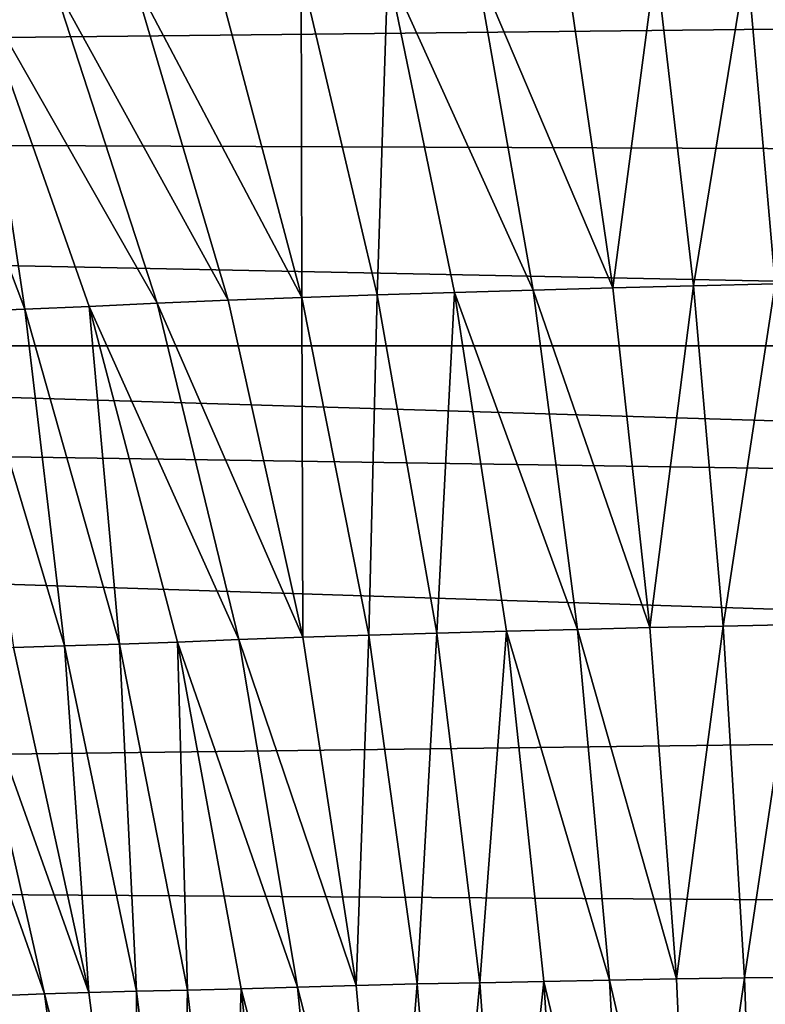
# Model space of a CAD drawing. Header units: metres. Extents: x -139 to 106, y -189 to 40.
# Tile 216 of 256: x 41.96 to 46.21, y 3.98 to 9.6. Entities that reach past the tile are written whole.
import ezdxf

# ---------------------------------------------------------------- set-up
doc = ezdxf.new("R2010")
doc.units = ezdxf.units.M
doc.layers.add('solid_153_ABGANG1_SW0003', color=7, linetype='CONTINUOUS')

msp = doc.modelspace()

# ---------------------------------------------------------------- linework, layer by layer
at = {"layer": 'solid_153_ABGANG1_SW0003'}
for points in [[(0, 10.365438, 53.321098), (65.974373, 9.763671, 53.294483), (0, 9.047157, 53.310078)], [(46.632343, 9.962936, 93.452332), (46.109936, 9.949846, 93.518211), (46.271111, 8.092701, 94.455124)], [(44.889465, 8.057424, 94.762505), (44.564575, 9.907784, 93.83905), (44.061302, 9.891372, 93.991196)], [(45.344837, 8.070477, 94.638664), (45.074631, 9.923229, 93.710197), (44.564575, 9.907784, 93.83905)], [(45.344837, 8.070477, 94.638664), (44.564575, 9.907784, 93.83905), (44.889465, 8.057424, 94.762505)], [(45.590225, 9.937113, 93.603661), (45.074631, 9.923229, 93.710197), (45.344837, 8.070477, 94.638664)], [(45.805851, 8.08209, 94.536438), (45.590225, 9.937113, 93.603661), (45.344837, 8.070477, 94.638664)], [(46.109936, 9.949846, 93.518211), (45.590225, 9.937113, 93.603661), (45.805851, 8.08209, 94.536438)], [(46.271111, 8.092701, 94.455124), (46.109936, 9.949846, 93.518211), (45.805851, 8.08209, 94.536438)], [(43.568913, 8.015843, 95.26899), (43.079712, 9.857954, 94.371025), (42.606056, 9.838737, 94.604378)], [(43.56575, 9.875388, 94.167572), (43.079712, 9.857954, 94.371025), (43.568913, 8.015843, 95.26899)], [(44.061302, 9.891372, 93.991196), (43.56575, 9.875388, 94.167572), (44.000256, 8.030276, 95.076607)], [(44.000256, 8.030276, 95.076607), (43.56575, 9.875388, 94.167572), (43.568913, 8.015843, 95.26899)], [(44.44096, 8.043542, 94.908371), (44.061302, 9.891372, 93.991196), (44.000256, 8.030276, 95.076607)], [(44.889465, 8.057424, 94.762505), (44.061302, 9.891372, 93.991196), (44.44096, 8.043542, 94.908371)], [(41.711029, 9.796817, 95.17247), (41.297619, 9.777507, 95.508621), (41.987679, 7.948531, 96.310097)], [(42.743946, 7.982182, 95.733086), (42.148724, 9.817669, 94.870918), (41.711029, 9.796817, 95.17247)], [(42.355728, 7.964559, 96.007629), (41.711029, 9.796817, 95.17247), (41.987679, 7.948531, 96.310097)], [(42.743946, 7.982182, 95.733086), (41.711029, 9.796817, 95.17247), (42.355728, 7.964559, 96.007629)], [(43.149158, 7.999912, 95.487152), (42.606056, 9.838737, 94.604378), (42.148724, 9.817669, 94.870918)], [(43.149158, 7.999912, 95.487152), (42.148724, 9.817669, 94.870918), (42.743946, 7.982182, 95.733086)], [(43.568913, 8.015843, 95.26899), (42.606056, 9.838737, 94.604378), (43.149158, 7.999912, 95.487152)], [(0, 9.047157, 53.310078), (65.974373, 9.763671, 53.294483), (65.203659, 8.792858, 53.327995)], [(41.987679, 7.948531, 96.310097), (41.297619, 9.777507, 95.508621), (41.643261, 7.935595, 96.63903)], [(0, 9.047157, 53.310078), (65.203659, 8.792858, 53.327995), (64.477592, 7.738883, 53.472565)], [(32.2388, 7.738884, 53.472565), (0, 9.047157, 53.310078), (64.477592, 7.738883, 53.472565)], [(44.44096, 8.043542, 94.908371), (44.000256, 8.030276, 95.076607), (44.340508, 6.098957, 95.790665)], [(44.738258, 6.109107, 95.629105), (44.44096, 8.043542, 94.908371), (44.340508, 6.098957, 95.790665)], [(45.143883, 6.120031, 95.488495), (44.889465, 8.057424, 94.762505), (44.44096, 8.043542, 94.908371)], [(45.143883, 6.120031, 95.488495), (44.44096, 8.043542, 94.908371), (44.738258, 6.109107, 95.629105)], [(45.556431, 6.130259, 95.368935), (45.344837, 8.070477, 94.638664), (44.889465, 8.057424, 94.762505)], [(45.556431, 6.130259, 95.368935), (44.889465, 8.057424, 94.762505), (45.143883, 6.120031, 95.488495)], [(45.805851, 8.08209, 94.536438), (45.344837, 8.070477, 94.638664), (45.556431, 6.130259, 95.368935)], [(45.974697, 6.139153, 95.270432), (45.805851, 8.08209, 94.536438), (45.556431, 6.130259, 95.368935)], [(46.271111, 8.092701, 94.455124), (45.805851, 8.08209, 94.536438), (45.974697, 6.139153, 95.270432)], [(46.397316, 6.147153, 95.192757), (46.271111, 8.092701, 94.455124), (45.974697, 6.139153, 95.270432)], [(43.574471, 6.075721, 96.180122), (43.149158, 7.999912, 95.487152), (42.743946, 7.982182, 95.733086)], [(43.568913, 8.015843, 95.26899), (43.149158, 7.999912, 95.487152), (43.574471, 6.075721, 96.180122)], [(44.000256, 8.030276, 95.076607), (43.568913, 8.015843, 95.26899), (43.952007, 6.087934, 95.974106)], [(43.952007, 6.087934, 95.974106), (43.568913, 8.015843, 95.26899), (43.574471, 6.075721, 96.180122)], [(44.340508, 6.098957, 95.790665), (44.000256, 8.030276, 95.076607), (43.952007, 6.087934, 95.974106)], [(41.987679, 7.948531, 96.310097), (41.643261, 7.935595, 96.63903), (42.214912, 6.026174, 97.236221)], [(42.214912, 6.026174, 97.236221), (41.643261, 7.935595, 96.63903), (41.924011, 6.01653, 97.555046)], [(42.355728, 7.964559, 96.007629), (41.987679, 7.948531, 96.310097), (42.528122, 6.035506, 96.938713)], [(42.528122, 6.035506, 96.938713), (41.987679, 7.948531, 96.310097), (42.214912, 6.026174, 97.236221)], [(43.210075, 6.061778, 96.409645), (42.743946, 7.982182, 95.733086), (42.355728, 7.964559, 96.007629)], [(42.8606, 6.047817, 96.662796), (42.355728, 7.964559, 96.007629), (42.528122, 6.035506, 96.938713)], [(43.210075, 6.061778, 96.409645), (42.355728, 7.964559, 96.007629), (42.8606, 6.047817, 96.662796)], [(43.574471, 6.075721, 96.180122), (42.743946, 7.982182, 95.733086), (43.210075, 6.061778, 96.409645)], [(32.2388, 7.738884, 53.472565), (63.915901, 6.772514, 53.668137), (0, 7.738883, 53.472565)], [(0, 7.738883, 53.472565), (63.915901, 6.772514, 53.668137), (63.420444, 5.678515, 53.908245)], [(0, 4.881602, 54.092163), (0, 7.738883, 53.472565), (63.420444, 5.678515, 53.908245)], [(32.2388, 7.738884, 53.472565), (64.477592, 7.738883, 53.472565), (63.915901, 6.772514, 53.668137)], [(45.70837, 4.123683, 95.895081), (45.556431, 6.130259, 95.368935), (45.143883, 6.120031, 95.488495)], [(45.974697, 6.139153, 95.270432), (45.556431, 6.130259, 95.368935), (45.70837, 4.123683, 95.895081)], [(46.095936, 4.129492, 95.799446), (45.974697, 6.139153, 95.270432), (45.70837, 4.123683, 95.895081)], [(46.397316, 6.147153, 95.192757), (45.974697, 6.139153, 95.270432), (46.095936, 4.129492, 95.799446)], [(46.487926, 4.134484, 95.724571), (46.397316, 6.147153, 95.192757), (46.095936, 4.129492, 95.799446)], [(43.87989, 4.086871, 96.67865), (43.574471, 6.075721, 96.180122), (43.210075, 6.061778, 96.409645)], [(43.952007, 6.087934, 95.974106), (43.574471, 6.075721, 96.180122), (43.87989, 4.086871, 96.67865)], [(44.2271, 4.095023, 96.481491), (43.952007, 6.087934, 95.974106), (43.87989, 4.086871, 96.67865)], [(44.340508, 6.098957, 95.790665), (43.952007, 6.087934, 95.974106), (44.2271, 4.095023, 96.481491)], [(44.584827, 4.102306, 96.304619), (44.340508, 6.098957, 95.790665), (44.2271, 4.095023, 96.481491)], [(44.738258, 6.109107, 95.629105), (44.340508, 6.098957, 95.790665), (44.584827, 4.102306, 96.304619)], [(44.951725, 4.109018, 96.147995), (44.738258, 6.109107, 95.629105), (44.584827, 4.102306, 96.304619)], [(45.326565, 4.116635, 96.01136), (45.143883, 6.120031, 95.488495), (44.738258, 6.109107, 95.629105)], [(45.326565, 4.116635, 96.01136), (44.738258, 6.109107, 95.629105), (44.951725, 4.109018, 96.147995)], [(45.70837, 4.123683, 95.895081), (45.143883, 6.120031, 95.488495), (45.326565, 4.116635, 96.01136)], [(42.214912, 6.026174, 97.236221), (41.924011, 6.01653, 97.555046), (42.353149, 4.04702, 97.958389)], [(42.528122, 6.035506, 96.938713), (42.214912, 6.026174, 97.236221), (42.625538, 4.053439, 97.665581)], [(42.625538, 4.053439, 97.665581), (42.214912, 6.026174, 97.236221), (42.353149, 4.04702, 97.958389)], [(42.8606, 6.047817, 96.662796), (42.528122, 6.035506, 96.938713), (42.916229, 4.058852, 97.390648)], [(42.916229, 4.058852, 97.390648), (42.528122, 6.035506, 96.938713), (42.625538, 4.053439, 97.665581)], [(43.544792, 4.07707, 96.896233), (43.210075, 6.061778, 96.409645), (42.8606, 6.047817, 96.662796)], [(43.223129, 4.067113, 97.133873), (42.8606, 6.047817, 96.662796), (42.916229, 4.058852, 97.390648)], [(43.544792, 4.07707, 96.896233), (42.8606, 6.047817, 96.662796), (43.223129, 4.067113, 97.133873)], [(43.87989, 4.086871, 96.67865), (43.210075, 6.061778, 96.409645), (43.544792, 4.07707, 96.896233)], [(42.099876, 4.038838, 98.267586), (41.656174, 6.005626, 97.892929), (41.411224, 5.994141, 98.24691)], [(42.099876, 4.038838, 98.267586), (41.411224, 5.994141, 98.24691), (41.865967, 4.029961, 98.591225)], [(42.353149, 4.04702, 97.958389), (41.924011, 6.01653, 97.555046), (41.656174, 6.005626, 97.892929)], [(42.353149, 4.04702, 97.958389), (41.656174, 6.005626, 97.892929), (42.099876, 4.038838, 98.267586)], [(0, 4.881602, 54.092163), (63.420444, 5.678515, 53.908245), (63.010632, 4.464677, 54.1908)], [(0, 4.881602, 54.092163), (63.010632, 4.464677, 54.1908), (62.704098, 3.127518, 54.516438)], [(0, 4.881602, 54.092163), (62.704098, 3.127518, 54.516438), (62.49445, 1.464175, 54.937462)], [(0, 4.881602, 54.092163), (62.49445, 1.464175, 54.937462), (0, 1.126914, 55.024654)], [(44.951725, 4.109018, 96.147995), (44.584827, 4.102306, 96.304619), (44.732185, 2.062112, 96.615311)], [(45.080463, 2.065172, 96.461731), (44.951725, 4.109018, 96.147995), (44.732185, 2.062112, 96.615311)], [(45.436745, 2.069249, 96.327621), (45.326565, 4.116635, 96.01136), (44.951725, 4.109018, 96.147995)], [(45.436745, 2.069249, 96.327621), (44.951725, 4.109018, 96.147995), (45.080463, 2.065172, 96.461731)], [(45.800007, 2.072878, 96.21344), (45.70837, 4.123683, 95.895081), (45.326565, 4.116635, 96.01136)], [(45.800007, 2.072878, 96.21344), (45.326565, 4.116635, 96.01136), (45.436745, 2.069249, 96.327621)], [(46.095936, 4.129492, 95.799446), (45.70837, 4.123683, 95.895081), (45.800007, 2.072878, 96.21344)], [(46.169048, 2.075362, 96.119621), (46.095936, 4.129492, 95.799446), (45.800007, 2.072878, 96.21344)], [(46.487926, 4.134484, 95.724571), (46.095936, 4.129492, 95.799446), (46.169048, 2.075362, 96.119621)], [(46.542557, 2.077085, 96.046524), (46.487926, 4.134484, 95.724571), (46.169048, 2.075362, 96.119621)], [(42.625538, 4.053439, 97.665581), (42.353149, 4.04702, 97.958389), (42.61216, 2.035516, 98.201996)], [(42.873322, 2.038501, 97.924896), (42.625538, 4.053439, 97.665581), (42.61216, 2.035516, 98.201996)], [(42.916229, 4.058852, 97.390648), (42.625538, 4.053439, 97.665581), (42.873322, 2.038501, 97.924896)], [(43.150314, 2.039794, 97.663521), (42.916229, 4.058852, 97.390648), (42.873322, 2.038501, 97.924896)], [(43.223129, 4.067113, 97.133873), (42.916229, 4.058852, 97.390648), (43.150314, 2.039794, 97.663521)], [(43.441761, 2.043785, 97.418335), (43.223129, 4.067113, 97.133873), (43.150314, 2.039794, 97.663521)], [(43.746685, 2.049505, 97.190163), (43.544792, 4.07707, 96.896233), (43.223129, 4.067113, 97.133873)], [(43.746685, 2.049505, 97.190163), (43.223129, 4.067113, 97.133873), (43.441761, 2.043785, 97.418335)], [(44.064129, 2.054922, 96.979897), (43.87989, 4.086871, 96.67865), (43.544792, 4.07707, 96.896233)], [(44.064129, 2.054922, 96.979897), (43.544792, 4.07707, 96.896233), (43.746685, 2.049505, 97.190163)], [(44.2271, 4.095023, 96.481491), (43.87989, 4.086871, 96.67865), (44.064129, 2.054922, 96.979897)], [(44.393032, 2.058786, 96.788155), (44.2271, 4.095023, 96.481491), (44.064129, 2.054922, 96.979897)], [(44.584827, 4.102306, 96.304619), (44.2271, 4.095023, 96.481491), (44.393032, 2.058786, 96.788155)], [(44.732185, 2.062112, 96.615311), (44.584827, 4.102306, 96.304619), (44.393032, 2.058786, 96.788155)], [(42.140354, 2.024258, 98.799019), (41.865967, 4.029961, 98.591225), (41.651489, 4.021714, 98.927536)], [(42.140354, 2.024258, 98.799019), (41.651489, 4.021714, 98.927536), (41.930737, 2.018945, 99.116501)], [(42.367653, 2.030285, 98.49379), (42.099876, 4.038838, 98.267586), (41.865967, 4.029961, 98.591225)], [(42.367653, 2.030285, 98.49379), (41.865967, 4.029961, 98.591225), (42.140354, 2.024258, 98.799019)], [(42.61216, 2.035516, 98.201996), (42.353149, 4.04702, 97.958389), (42.099876, 4.038838, 98.267586)], [(42.61216, 2.035516, 98.201996), (42.099876, 4.038838, 98.267586), (42.367653, 2.030285, 98.49379)]]:
    msp.add_3dface(points, dxfattribs=at)

doc.saveas('drawing.dxf')
